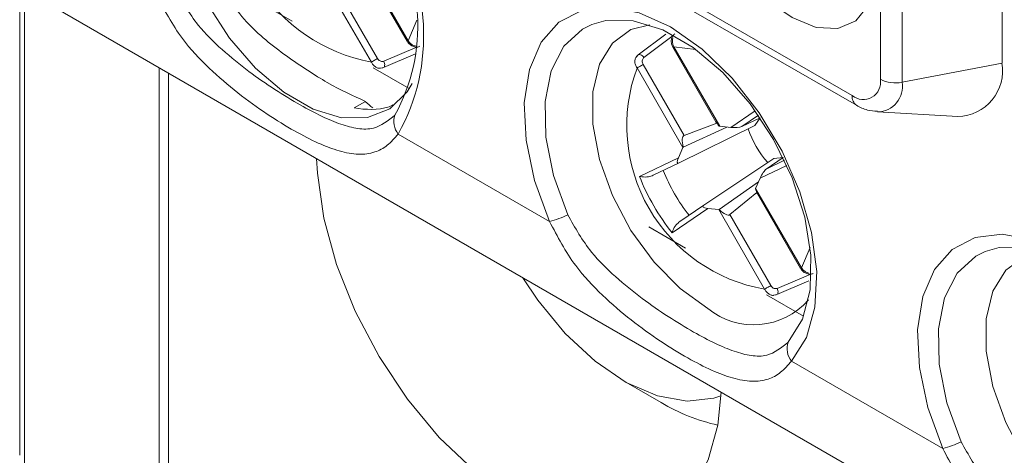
# Model space of a CAD drawing. Header units: millimetres. Extents: x 0 to 420, y 0 to 297.
# Tile 12 of 18: x 297 to 315, y 60 to 68. Entities that reach past the tile are written whole.
import ezdxf

# ---------------------------------------------------------------- set-up
doc = ezdxf.new("R2010")
doc.units = ezdxf.units.MM

msp = doc.modelspace()

# ---------------------------------------------------------------- linework, layer by layer
at = {"color": 7, "linetype": 'Continuous', "lineweight": 15}
for p, q in [((315.23, 71.614), (315.23, 67.531)), ((312.934, 67.224), (312.934, 71.306)), ((313.344, 71.251), (313.344, 67.168)), ((303.153, 69.451), (304.019, 67.95)), ((303.19, 69.349), (304.003, 67.941)), ((296.687, 68.962), (296.687, 60.126)), ((303.325, 67.549), (302.458, 69.05)), ((302.668, 68.955), (303.442, 67.616)), ((308.937, 68.917), (312.402, 66.916)), ((297.25, 68.637), (329.777, 49.86)), ((309.02, 68.733), (312.485, 66.733)), ((308.885, 68.076), (308.365, 67.686)), ((303.553, 67.448), (304.158, 67.703)), ((309.018, 67.828), (309.831, 66.42)), ((309.034, 67.838), (309.901, 66.336)), ((308.456, 67.504), (309.229, 66.165)), ((315.23, 67.531), (313.344, 67.168)), ((299.321, 59.076), (299.321, 67.442)), ((299.497, 67.34), (299.497, 59.018)), ((303.5, 67.433), (303.554, 67.446)), ((303.544, 67.443), (303.5, 67.434)), ((309.207, 65.935), (308.34, 67.437)), ((303.003, 66.687), (303.212, 66.807)), ((303.661, 66.701), (303.731, 66.741)), ((310.633, 66.544), (310.319, 66.33)), ((312.881, 66.608), (314.398, 66.523)), ((309.229, 66.165), (309.845, 66.398)), ((310.666, 66.496), (310.319, 66.33)), ((310.668, 66.497), (310.562, 66.351)), ((303.832, 66.191), (306.688, 64.542)), ((310.562, 66.351), (309.137, 65.648)), ((310.035, 66.322), (309.211, 65.944)), ((309.901, 66.336), (310.109, 66.315)), ((309.121, 65.744), (309.207, 65.935)), ((308.387, 65.391), (309.121, 65.744)), ((309.137, 65.648), (308.647, 65.412)), ((310.92, 65.73), (309.599, 64.848)), ((311.098, 65.748), (310.781, 65.53)), ((310.781, 65.53), (311.123, 65.695)), ((310.92, 65.73), (311.099, 65.749)), ((310.632, 65.288), (309.892, 64.764)), ((310.663, 65.356), (310.577, 65.165)), ((310.603, 65.086), (310.093, 64.669)), ((310.577, 65.165), (311.444, 63.664)), ((310.615, 65.063), (311.428, 63.655)), ((309.674, 64.786), (309.002, 64.326)), ((309.15, 64.541), (309.599, 64.848)), ((309.883, 64.764), (309.674, 64.786)), ((310.749, 63.263), (309.883, 64.764)), ((310.093, 64.669), (310.866, 63.33)), ((310.977, 63.162), (311.583, 63.417)), ((310.925, 63.147), (310.978, 63.16)), ((310.968, 63.157), (310.925, 63.148)), ((311.257, 61.904), (314.113, 60.256)), ((308.088, 61.53), (308.795, 61.122))]:
    msp.add_line(p, q, dxfattribs=at)
at = {"color": 8, "linetype": 'Continuous', "lineweight": 15}
for p, q in [((296.775, 68.912), (296.775, 59.974)), ((301.14, 68.724), (301.833, 68.324)), ((304.019, 67.95), (304.185, 68.337)), ((309.024, 68.051), (308.471, 67.634)), ((303.561, 67.564), (304.199, 67.834)), ((309.034, 67.838), (309.018, 67.828)), ((309.453, 67.788), (309.034, 67.838)), ((303.359, 67.443), (304.042, 67.049)), ((310.109, 66.315), (310.572, 66.631)), ((311.168, 65.599), (310.663, 65.356)), ((308.565, 64.438), (309.258, 64.038)), ((311.444, 63.664), (311.61, 64.051)), ((310.986, 63.278), (311.624, 63.548)), ((310.784, 63.157), (311.485, 62.752))]:
    msp.add_line(p, q, dxfattribs=at)
at = {"color": 7, "linetype": 'Continuous', "lineweight": 15, "flags": 128}
for points in [[(299.959, 72.17), (299.774, 71.876), (299.616, 71.359), (299.584, 70.743), (299.68, 70.063), (299.897, 69.354), (300.226, 68.655), (300.647, 68.003), (301.139, 67.434), (301.674, 66.979), (302.224, 66.661), (302.759, 66.499), (303.251, 66.5), (303.672, 66.665), (304, 66.985), (304.097, 67.145)], [(310.997, 68.573), (311.271, 68.388), (311.719, 68.204), (312.131, 68.183), (312.473, 68.328), (312.718, 68.627), (312.845, 69.055), (312.845, 69.578), (312.718, 70.153), (312.473, 70.734), (312.131, 71.274), (311.719, 71.729), (311.271, 72.063), (311.271, 72.063)], [(306.688, 64.542), (306.407, 65.314), (306.246, 66.072), (306.213, 66.781), (306.309, 67.407), (306.53, 67.922), (306.865, 68.3), (307.299, 68.525), (307.811, 68.586), (308.378, 68.479), (308.973, 68.211), (309.567, 67.793), (310.134, 67.245), (310.646, 66.593), (311.08, 65.867), (311.416, 65.101), (311.636, 64.332), (311.732, 63.594), (311.699, 62.924), (311.538, 62.352), (311.257, 61.904)], [(311.196, 62.262), (311.463, 62.695), (311.608, 63.252), (311.623, 63.905), (311.509, 64.621), (311.27, 65.361), (310.919, 66.088), (310.475, 66.763), (309.96, 67.353), (309.401, 67.825), (308.827, 68.156), (308.268, 68.329), (307.753, 68.334), (307.486, 68.26)], [(309.68, 62.896), (309.155, 63.273), (308.661, 63.774), (308.226, 64.372), (307.876, 65.031), (307.63, 65.713), (307.504, 66.379), (307.504, 66.989), (307.63, 67.509), (307.876, 67.907), (308.226, 68.162), (308.579, 68.252)], [(303.442, 67.616), (303.427, 67.608), (303.411, 67.599), (303.395, 67.589), (303.379, 67.58), (303.363, 67.571), (303.348, 67.562), (303.336, 67.555), (303.325, 67.549)], [(308.34, 67.437), (308.35, 67.443), (308.363, 67.45), (308.378, 67.459), (308.393, 67.468), (308.41, 67.477), (308.426, 67.486), (308.442, 67.495), (308.456, 67.504)], [(302.292, 65.727), (302.306, 65.453), (302.428, 64.605), (302.669, 63.726), (303.02, 62.845), (303.47, 61.989), (304.005, 61.187), (304.608, 60.465), (305.259, 59.845), (305.937, 59.347), (306.621, 58.988), (307.289, 58.778), (307.918, 58.726), (308.49, 58.831), (308.984, 59.092), (309.387, 59.499), (309.684, 60.04), (309.866, 60.697), (309.926, 61.32)], [(314.113, 60.256), (313.832, 61.028), (313.671, 61.786), (313.637, 62.495), (313.733, 63.121), (313.954, 63.636), (314.289, 64.014), (314.723, 64.239), (315.236, 64.3), (315.803, 64.193), (316.397, 63.925), (316.992, 63.507), (317.559, 62.959), (318.071, 62.306), (318.505, 61.581), (318.84, 60.815), (319.061, 60.046), (319.157, 59.308), (319.124, 58.638), (318.963, 58.066), (318.681, 57.618)], [(318.62, 57.976), (318.887, 58.409), (319.032, 58.966), (319.048, 59.619), (318.933, 60.334), (318.694, 61.075), (318.344, 61.801), (317.899, 62.477), (317.384, 63.066), (316.825, 63.539), (316.252, 63.87), (315.693, 64.043), (315.178, 64.048), (314.911, 63.974)], [(317.104, 58.61), (316.58, 58.987), (316.086, 59.488), (315.651, 60.086), (315.3, 60.745), (315.055, 61.427), (314.928, 62.093), (314.928, 62.703), (315.055, 63.222), (315.3, 63.621), (315.651, 63.875), (316.003, 63.966)], [(306.185, 63.479), (306.466, 63.057), (306.983, 62.428), (307.549, 61.902), (308.138, 61.502), (308.725, 61.246), (309.284, 61.146), (309.791, 61.205), (309.923, 61.251)], [(310.866, 63.33), (310.851, 63.322), (310.836, 63.312), (310.819, 63.303), (310.803, 63.294), (310.787, 63.285), (310.773, 63.276), (310.76, 63.269), (310.749, 63.263)]]:
    msp.add_lwpolyline(points, dxfattribs=at)
at = {"color": 8, "linetype": 'Continuous', "lineweight": 15, "flags": 128}
for points in [[(307.486, 68.26), (307.309, 68.172), (306.958, 67.85), (306.719, 67.385), (306.605, 66.802), (306.62, 66.131), (306.765, 65.406), (307.032, 64.666)], [(304.019, 67.95), (304.011, 67.945), (304.006, 67.942), (304.004, 67.941), (304.003, 67.941)], [(308.365, 67.687), (308.366, 67.688), (308.378, 67.692), (308.392, 67.692), (308.407, 67.688), (308.424, 67.679), (308.441, 67.667), (308.457, 67.651), (308.471, 67.634)], [(303.561, 67.564), (303.569, 67.543), (303.575, 67.521), (303.577, 67.501), (303.576, 67.482), (303.572, 67.466), (303.565, 67.454), (303.556, 67.446), (303.554, 67.445)], [(314.911, 63.974), (314.734, 63.885), (314.383, 63.564), (314.144, 63.099), (314.03, 62.516), (314.045, 61.845), (314.19, 61.12), (314.457, 60.38)], [(311.444, 63.664), (311.436, 63.659), (311.431, 63.656), (311.428, 63.655), (311.428, 63.655)], [(310.986, 63.278), (310.994, 63.257), (311, 63.235), (311.002, 63.214), (311.001, 63.196), (310.997, 63.18), (310.99, 63.168), (310.98, 63.16), (310.979, 63.159)]]:
    msp.add_lwpolyline(points, dxfattribs=at)
at = {"color": 8, "linetype": 'Continuous', "lineweight": 15}
for centre, radius, start, end in [((303.884, 70.669), 3.169, 162.0501, 259.8451), ((300.51, 68.042), 3.803, 330.8652, 35.7125), ((312.872, 67.087), 0.479, 271.163, 9.7202), ((312.601, 66.896), 0.2, 174.2426, 234.4183)]:
    msp.add_arc(centre, radius, start, end, dxfattribs=at)
at = {"color": 7, "linetype": 'Continuous', "lineweight": 15}
for centre, radius, start, end in [((300.689, 68.233), 3.513, 331.3398, 35.309), ((314.38, 67.385), 0.862, 271.163, 9.7202), ((311.283, 66.353), 3.136, 159.7933, 260.2067), ((312.61, 67.171), 0.329, 230.7967, 9.214), ((313.218, 67.774), 0.619, 242.7526, 281.7236), ((303.302, 68.102), 1.446, 258.0684, 284.3939), ((304.12, 66.424), 0.37, 160.324, 219.0401), ((312.274, 66.925), 1.942, 199.0752, 220.9248), ((312.074, 66.81), 3.493, 201.9603, 218.0397), ((312.319, 66.951), 4.231, 201.6451, 218.3549), ((306.242, 66.32), 1.834, 284.1064, 295.5482), ((310.542, 63.954), 1.365, 230.8114, 319.1664), ((311.544, 62.138), 0.37, 160.324, 219.0401), ((310.645, 64.207), 3.597, 239.0575, 257.4886), ((313.666, 62.034), 1.834, 284.1064, 295.5482)]:
    msp.add_arc(centre, radius, start, end, dxfattribs=at)
for centre, major_axis, ratio, start_param, end_param in [((303.937, 69.151), (-1.768, 3.062), 0.577335, 2.061741, 2.119528), ((309.998, 66.331), (0.183, -0.172), 0.285475, 3.89715, 4.381089), ((309.977, 66.367), (0.104, 0.019), 0.245623, 3.713293, 3.844872), ((310.168, 66.348), (0.165, -0.003), 0.219904, 4.351023, 5.869459), ((309.304, 65.93), (-0.073, 0.236), 0.347711, 0.021806, 1.405082), ((309.283, 65.966), (0.0776, 0.0651), 0.396313, 2.324667, 2.456247), ((309.204, 65.791), (0.096, 0.146), 0.288739, 2.079629, 3.598065), ((310.721, 65.391), (0.08, 0.144), 0.219984, 0.413645, 1.932081), ((310.642, 65.216), (0.0684, 0.0807), 0.24574, 2.438266, 2.569845), ((310.621, 65.252), (-0.057, 0.244), 0.285476, 1.902053, 2.385991), ((309.757, 64.834), (0.175, 0.01), 0.288672, 2.685046, 4.203483), ((309.948, 64.815), (0.0952, 0.0346), 0.396185, 3.826907, 3.958487), ((309.927, 64.851), (-0.168, 0.181), 0.347719, 1.736474, 3.119749)]:
    msp.add_ellipse(centre, major_axis=major_axis, ratio=ratio, start_param=start_param, end_param=end_param, dxfattribs=at)
for points, knots in [([(303.212, 66.807), (302.985, 66.91), (302.557, 67.104), (301.726, 67.646), (300.912, 68.286), (300.544, 68.875), (300.355, 69.178)], [0, 0, 0, 0, 0.269283, 0.508594, 0.747163, 1, 1, 1, 1]), ([(303.832, 66.191), (303.765, 66.114), (303.627, 65.958), (303.379, 65.832), (303.083, 65.792), (302.729, 65.857), (302.328, 66.01), (301.872, 66.243), (301.357, 66.56), (300.804, 66.955), (300.254, 67.429), (299.681, 68.03), (299.414, 68.54), (299.264, 68.828)], [0, 0, 0, 0, 0.069739, 0.141815, 0.227253, 0.315388, 0.400605, 0.488296, 0.581404, 0.677834, 0.77319, 0.872186, 1, 1, 1, 1]), ([(299.608, 68.952), (299.746, 68.708), (299.992, 68.276), (300.51, 67.77), (301.005, 67.368), (301.51, 67.021), (302.119, 66.652), (302.645, 66.393), (303.077, 66.284), (303.427, 66.274), (303.641, 66.445), (303.771, 66.548)], [0, 0, 0, 0, 0.1240279, 0.2197203, 0.3189158, 0.4143633, 0.5125356, 0.688542, 0.7744941, 0.8627061, 1, 1, 1, 1]), ([(309.055, 68.082), (309.049, 68.078), (309.025, 68.064), (309, 68.02), (308.984, 67.959), (308.988, 67.891), (309.009, 67.85), (309.019, 67.829)], [0, 0, 0, 0, 0.079928, 0.298067, 0.519875, 0.760889, 1, 1, 1, 1]), ([(304.006, 67.942), (304.012, 67.93), (304.032, 67.894), (304.085, 67.853), (304.152, 67.83), (304.207, 67.829), (304.233, 67.842), (304.241, 67.846)], [0, 0, 0, 0, 0.141447, 0.431428, 0.677364, 0.904182, 1, 1, 1, 1]), ([(308.365, 67.686), (308.348, 67.673), (308.331, 67.661), (308.323, 67.642), (308.323, 67.642)], [0, 0, 0, 0, 0.996198, 1, 1, 1, 1]), ([(308.326, 67.641), (308.332, 67.651), (308.341, 67.666), (308.354, 67.676), (308.358, 67.679)], [0, 0, 0, 0, 0.720053, 1, 1, 1, 1]), ([(303.442, 67.616), (303.444, 67.612), (303.453, 67.598), (303.474, 67.577), (303.503, 67.562), (303.533, 67.556), (303.552, 67.561), (303.561, 67.564)], [0, 0, 0, 0, 0.100839, 0.334471, 0.559976, 0.77988, 1, 1, 1, 1]), ([(308.471, 67.634), (308.469, 67.632), (308.46, 67.624), (308.446, 67.605), (308.438, 67.573), (308.441, 67.537), (308.451, 67.515), (308.456, 67.504)], [0, 0, 0, 0, 0.055605, 0.284477, 0.521163, 0.760618, 1, 1, 1, 1]), ([(312.485, 66.733), (312.552, 66.697), (312.677, 66.63), (312.814, 66.625), (312.877, 66.623)], [0, 0, 0, 0, 0.534919, 1, 1, 1, 1]), ([(308.647, 65.412), (308.617, 65.401), (308.543, 65.374), (308.454, 65.379), (308.402, 65.387), (308.388, 65.391), (308.387, 65.391)], [0, 0, 0, 0, 0.319118, 0.796596, 0.985618, 1, 1, 1, 1]), ([(311.257, 61.904), (311.189, 61.828), (311.052, 61.671), (310.804, 61.546), (310.508, 61.506), (310.154, 61.571), (309.752, 61.723), (309.297, 61.957), (308.781, 62.273), (308.229, 62.669), (307.678, 63.143), (307.105, 63.744), (306.839, 64.254), (306.688, 64.542)], [0, 0, 0, 0, 0.069739, 0.141815, 0.227253, 0.315388, 0.400605, 0.488296, 0.581404, 0.677834, 0.77319, 0.872186, 1, 1, 1, 1]), ([(307.032, 64.666), (307.171, 64.422), (307.416, 63.99), (307.935, 63.484), (308.43, 63.082), (308.935, 62.735), (309.543, 62.366), (310.07, 62.107), (310.502, 61.998), (310.851, 61.988), (311.065, 62.159), (311.196, 62.262)], [0, 0, 0, 0, 0.124028, 0.21972, 0.318916, 0.414363, 0.512536, 0.688542, 0.774494, 0.862706, 1, 1, 1, 1]), ([(309.002, 64.326), (309.002, 64.327), (309.006, 64.341), (309.025, 64.391), (309.065, 64.47), (309.126, 64.521), (309.15, 64.541)], [0, 0, 0, 0, 0.0143822, 0.2034036, 0.6808819, 1, 1, 1, 1]), ([(311.43, 63.656), (311.437, 63.644), (311.457, 63.608), (311.51, 63.567), (311.577, 63.544), (311.631, 63.542), (311.658, 63.556), (311.666, 63.56)], [0, 0, 0, 0, 0.141447, 0.431428, 0.677364, 0.904182, 1, 1, 1, 1]), ([(310.866, 63.33), (310.869, 63.326), (310.878, 63.311), (310.898, 63.291), (310.927, 63.276), (310.958, 63.27), (310.976, 63.275), (310.986, 63.278)], [0, 0, 0, 0, 0.100839, 0.334471, 0.559976, 0.77988, 1, 1, 1, 1]), ([(318.681, 57.618), (318.614, 57.542), (318.476, 57.385), (318.229, 57.26), (317.932, 57.22), (317.579, 57.284), (317.177, 57.437), (316.721, 57.671), (316.206, 57.987), (315.653, 58.383), (315.103, 58.857), (314.53, 59.458), (314.263, 59.968), (314.113, 60.256)], [0, 0, 0, 0, 0.069739, 0.141815, 0.227253, 0.315388, 0.400605, 0.488296, 0.581404, 0.677834, 0.77319, 0.872186, 1, 1, 1, 1]), ([(314.457, 60.38), (314.596, 60.136), (314.841, 59.704), (315.36, 59.198), (315.854, 58.796), (316.359, 58.449), (316.968, 58.08), (317.494, 57.82), (317.927, 57.712), (318.276, 57.702), (318.49, 57.872), (318.62, 57.976)], [0, 0, 0, 0, 0.1240279, 0.2197203, 0.3189158, 0.4143633, 0.5125356, 0.688542, 0.7744941, 0.8627061, 1, 1, 1, 1])]:
    msp.add_open_spline(points, degree=3, knots=knots, dxfattribs=at)
at = {"color": 8, "linetype": 'Continuous', "lineweight": 15}
for points, knots in [([(304.019, 67.95), (304.034, 67.932), (304.064, 67.895), (304.115, 67.862), (304.147, 67.856), (304.158, 67.853)], [0, 0, 0, 0, 0.397388, 0.796429, 1, 1, 1, 1]), ([(309.018, 68.005), (309.017, 68.002), (309.008, 67.981), (309.008, 67.931), (309.017, 67.877), (309.03, 67.847), (309.034, 67.838)], [0, 0, 0, 0, 0.056735, 0.437966, 0.830636, 1, 1, 1, 1]), ([(303.5, 67.434), (303.497, 67.433), (303.476, 67.428), (303.433, 67.44), (303.381, 67.47), (303.344, 67.511), (303.329, 67.54), (303.325, 67.549)], [0, 0, 0, 0, 0.0504445, 0.3206264, 0.5952029, 0.878018, 1, 1, 1, 1]), ([(308.34, 67.437), (308.328, 67.457), (308.305, 67.498), (308.297, 67.564), (308.305, 67.614), (308.322, 67.635), (308.326, 67.641)], [0, 0, 0, 0, 0.296804, 0.594842, 0.892014, 1, 1, 1, 1]), ([(311.444, 63.664), (311.459, 63.646), (311.489, 63.609), (311.54, 63.576), (311.572, 63.569), (311.583, 63.567)], [0, 0, 0, 0, 0.397388, 0.796429, 1, 1, 1, 1]), ([(310.925, 63.148), (310.921, 63.147), (310.9, 63.142), (310.858, 63.154), (310.805, 63.184), (310.769, 63.225), (310.754, 63.254), (310.749, 63.263)], [0, 0, 0, 0, 0.0504445, 0.3206264, 0.5952029, 0.878018, 1, 1, 1, 1])]:
    msp.add_open_spline(points, degree=3, knots=knots, dxfattribs=at)

doc.saveas('drawing.dxf')
